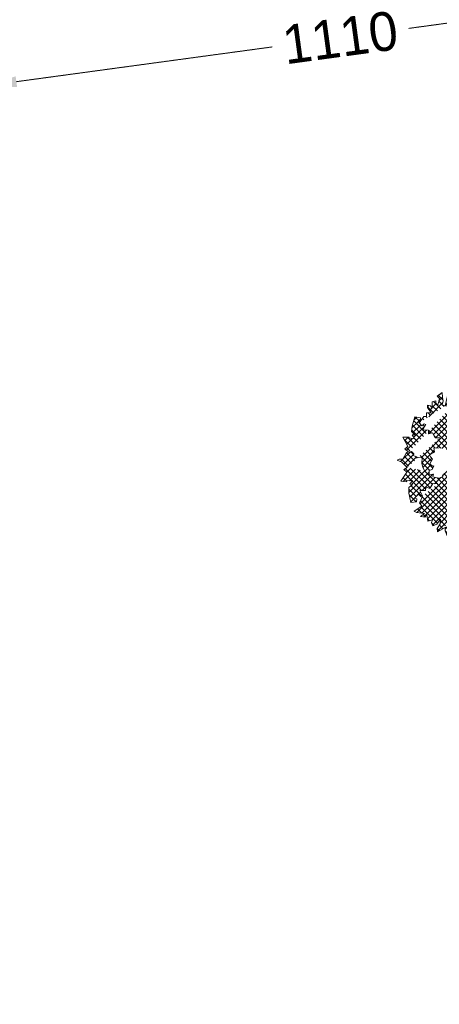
# Model space of a CAD drawing. Header units: millimetres. Extents: x 811 to 573824, y 137 to 100812.
# Tile 97 of 143: x 459870 to 460518, y 69263 to 70785. Entities that reach past the tile are written whole.
import ezdxf

# ---------------------------------------------------------------- set-up
doc = ezdxf.new("R2010")
doc.units = ezdxf.units.MM
doc.header["$LTSCALE"] = 3
doc.header["$MEASUREMENT"] = 0
doc.header["$PDMODE"] = 35
doc.linetypes.add('DASHED2', pattern=[0.375, 0.25, -0.125])
doc.layers.get('Defpoints').update_dxf_attribs({"lineweight": 0})
for name, color, linetype, lineweight in [('FOH TEXT', 7, 'Continuous', 0), ('FURNITURE DIMENSIONS', 5, 'Continuous', 0), ('JOINERY DETAILS TEXT', 7, 'Continuous', 0), ('TREE', 102, 'Continuous', 0)]:
    doc.layers.add(name, color=color, linetype=linetype, lineweight=lineweight)
doc.styles.add('ARA-30', font='stylu.ttf', dxfattribs={"height": 60})
doc.styles.add('ARC SCALE50', font='swissc.ttf', dxfattribs={"height": 100})
doc.dimstyles.new('ARA-30', dxfattribs={"dimtxt": 60, "dimasz": 50, "dimexe": 0, "dimexo": 0, "dimgap": 2, "dimtad": 0, "dimdec": 0, "dimdsep": 46, "dimtxsty": 'ARA-30', "dimcen": 30, "dimdle": 30, "dimclrd": 5, "dimclre": 5, "dimclrt": 5, "dimadec": 0, "dimazin": 3, "dimtfac": 1, "dimtdec": 0, "dimtix": 1, "dimtmove": 1, "dimatfit": 3, "dimfxl": 1, "dimtfill": 1, "dimtolj": 1, "dimlwd": 0, "dimlwe": 0, "dimarcsym": 0})

# ---------------------------------------------------------------- blocks, each defined once
blk = doc.blocks.new('FJ')
at = {"layer": 'TREE'}
h = blk.add_hatch(dxfattribs=at)
h.set_pattern_fill('ANSI37', color=74, scale=4.969597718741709)
h.set_pattern_definition([(45, (177181.6707515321, 61658.8507847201), (-11.15706508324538, 11.15706508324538), []), (135, (177181.6707515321, 61658.8507847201), (-11.15706508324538, -11.15706508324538), [])])
edge = h.paths.add_edge_path()
edge.add_line((203879.0596622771, 68024.19373076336), (203870.7921762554, 68012.37365645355))
edge.add_line((203870.7921762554, 68012.37365645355), (203852.0663495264, 68021.51502645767))
edge.add_line((203852.0663495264, 68021.51502645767), (203839.7561078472, 67964.09103218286))
edge.add_line((203736.0661059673, 67895.69217017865), (203754.5054739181, 67921.06410624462))
edge.add_line((203754.5054739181, 67921.06410624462), (203764.5406849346, 67921.06410624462))
edge.add_line((203764.5406849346, 67921.06410624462), (203764.5406849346, 67935.54845068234))
edge.add_line((203764.5406849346, 67935.54845068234), (203783.4961878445, 67935.54845068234))
edge.add_line((203783.4961878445, 67935.54845068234), (203769.0007947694, 67957.2749138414))
edge.add_line((203769.0007947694, 67957.2749138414), (203769.0007947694, 67966.58626283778))
edge.add_line((203769.0007947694, 67966.58626283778), (203781.2661329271, 67963.4824976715))
edge.add_line((203781.2661329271, 67963.4824976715), (203787.9562976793, 67955.20573706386))
edge.add_line((203787.9562976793, 67955.20573706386), (203787.9562976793, 67980.03596538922))
edge.add_line((203787.9562976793, 67980.03596538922), (203802.4516185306, 67983.13978405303))
edge.add_line((203802.4516185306, 67983.13978405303), (203802.4516185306, 67973.82843505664))
edge.add_line((203802.4516185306, 67973.82843505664), (203810.2568468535, 67966.58626283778))
edge.add_line((203810.2568468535, 67966.58626283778), (203816.9470116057, 67993.48572143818))
edge.add_line((203816.9470116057, 67993.48572143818), (203806.9117283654, 68002.79707043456))
edge.add_line((203806.9117283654, 68002.79707043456), (203826.9822226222, 68017.28136137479))
edge.add_line((203826.9822226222, 68017.28136137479), (203829.2122775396, 67996.58948660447))
edge.add_line((203829.2122775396, 67996.58948660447), (203831.442332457, 67983.13978405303))
edge.add_line((203831.442332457, 67983.13978405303), (203826.9822226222, 67966.58626283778))
edge.add_line((203826.9822226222, 67966.58626283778), (203848.1677804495, 67962.44790928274))
edge.add_line((203848.1677804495, 67962.44790928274), (203848.1677804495, 67977.96678861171))
edge.add_line((203848.1677804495, 67977.96678861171), (203867.1232833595, 67977.96678861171))
edge.add_line((203867.1232833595, 67977.96678861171), (203864.893228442, 67960.37867900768))
edge.add_line((203694.1102716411, 67779.63623455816), (203678.9976434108, 67792.38389005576))
edge.add_line((203678.9976434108, 67792.38389005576), (203691.2629815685, 67801.69523905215))
edge.add_line((203691.2629815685, 67801.69523905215), (203671.1924873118, 67838.9406350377))
edge.add_line((203671.1924873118, 67838.9406350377), (203695.7230914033, 67838.9406350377))
edge.add_line((203695.7230914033, 67838.9406350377), (203693.4930364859, 67835.83681637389))
edge.add_line((203693.4930364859, 67835.83681637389), (203716.9086492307, 67832.7330512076))
edge.add_line((203716.9086492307, 67832.7330512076), (203707.9883573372, 67848.25198403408))
edge.add_line((203707.9883573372, 67848.25198403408), (203719.1387041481, 67848.25198403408))
edge.add_line((203719.1387041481, 67848.25198403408), (203705.7583024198, 67861.70168658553))
edge.add_line((203705.7583024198, 67861.70168658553), (203707.9883573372, 67883.42814974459))
edge.add_line((203707.9883573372, 67883.42814974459), (203719.1387041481, 67919.63895734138))
edge.add_line((203719.1387041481, 67919.63895734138), (203741.4392533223, 67915.50060378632))
edge.add_line((203741.4392533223, 67915.50060378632), (203741.4392533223, 67903.08543612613))
edge.add_line((203741.4392533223, 67903.08543612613), (203731.403970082, 67901.0162593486))
edge.add_line((203731.403970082, 67901.0162593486), (203745.8993631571, 67884.46273813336))
edge.add_line((203745.8993631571, 67884.46273813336), (203755.9345741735, 67892.73949874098))
edge.add_line((203755.9345741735, 67892.73949874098), (203762.6247389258, 67889.63573357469))
edge.add_line((203762.6247389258, 67889.63573357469), (203750.3594729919, 67868.94385880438))
edge.add_line((203750.3594729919, 67868.94385880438), (203772.6600221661, 67866.87468202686))
edge.add_line((203772.6600221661, 67866.87468202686), (203772.6600221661, 67852.39033758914))
edge.add_line((203772.6600221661, 67852.39033758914), (203789.3853979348, 67856.5287446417))
edge.add_line((203789.3853979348, 67856.5287446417), (203799.420681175, 67836.87145826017))
edge.add_line((203799.420681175, 67836.87145826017), (203817.7531156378, 67836.13185947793))
edge.add_line((203688.2545239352, 67718.8534074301), (203666.7323774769, 67739.61961474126))
edge.add_line((203666.7323774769, 67739.61961474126), (203647.776874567, 67747.89637534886))
edge.add_line((203647.776874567, 67747.89637534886), (203656.6970942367, 67751.00014051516))
edge.add_line((203656.6970942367, 67751.00014051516), (203671.1924873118, 67751.00014051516))
edge.add_line((203671.1924873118, 67751.00014051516), (203685.6878081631, 67777.89959911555))
edge.add_line((203685.6878081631, 67777.89959911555), (203705.7583024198, 67782.03795267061))
edge.add_line((203705.7583024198, 67782.03795267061), (203714.6785943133, 67772.72660367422))
edge.add_line((203714.6785943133, 67772.72660367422), (203712.4485393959, 67766.51901984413))
edge.add_line((203712.4485393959, 67766.51901984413), (203731.403970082, 67758.24231273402))
edge.add_line((203731.403970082, 67758.24231273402), (203748.1294180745, 67756.17308245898))
edge.add_line((203748.1294180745, 67756.17308245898), (203745.8993631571, 67735.48120768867))
edge.add_line((203745.8993631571, 67735.48120768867), (203750.3594729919, 67718.92773997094))
edge.add_line((203750.3594729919, 67718.92773997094), (203758.164629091, 67703.40880714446))
edge.add_line((203688.2545239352, 67718.8534074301), (203675.0616821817, 67709.71963126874))
edge.add_line((203675.0616821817, 67709.71963126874), (203686.38684108, 67699.2850485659))
edge.add_line((203686.38684108, 67699.2850485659), (203662.8683750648, 67664.11508953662))
edge.add_line((203662.8683750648, 67664.11508953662), (203687.288005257, 67661.78438183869))
edge.add_line((203687.288005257, 67661.78438183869), (203685.3629396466, 67665.08604166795))
edge.add_line((203685.3629396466, 67665.08604166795), (203708.9675182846, 67665.95099585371))
edge.add_line((203708.9675182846, 67665.95099585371), (203698.6130922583, 67651.34980599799))
edge.add_line((203698.6130922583, 67651.34980599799), (203709.7129960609, 67650.29038654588))
edge.add_line((203709.7129960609, 67650.29038654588), (203695.1152394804, 67638.17283101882))
edge.add_line((203695.1152394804, 67638.17283101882), (203695.2709258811, 67616.33277359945))
edge.add_line((203695.2709258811, 67616.33277359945), (203702.9303596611, 67579.2263604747))
edge.add_line((203702.9303596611, 67579.2263604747), (203725.5232177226, 67581.22716736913))
edge.add_line((203725.5232177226, 67581.22716736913), (203726.7028106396, 67593.5861701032))
edge.add_line((203726.7028106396, 67593.5861701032), (203716.9095231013, 67596.59946090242))
edge.add_line((203716.9095231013, 67596.59946090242), (203732.9121276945, 67611.70085591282))
edge.add_line((203732.9121276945, 67611.70085591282), (203742.1155468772, 67602.5080706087))
edge.add_line((203742.1155468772, 67602.5080706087), (203749.0703417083, 67604.96214711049))
edge.add_line((203749.0703417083, 67604.96214711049), (203738.8265439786, 67626.72576441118))
edge.add_line((203738.8265439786, 67626.72576441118), (203761.2228049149, 67626.66675526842))
edge.add_line((203761.2228049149, 67626.66675526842), (203762.5989949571, 67641.08557403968))
edge.add_line((203762.5989949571, 67641.08557403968), (203778.8555075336, 67635.37677325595))
edge.add_line((203778.8555075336, 67635.37677325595), (203790.7130750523, 67653.9916573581))
edge.add_line((203790.7130750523, 67653.9916573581), (203809.7194136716, 67652.94841962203))
edge.add_line((203749.0703417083, 67604.96214711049), (203740.1652572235, 67582.30942225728))
edge.add_line((203740.1652572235, 67582.30942225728), (203737.4053140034, 67577.62871894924))
edge.add_line((203737.4053140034, 67577.62871894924), (203745.9024359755, 67564.45269228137))
edge.add_line((203745.9024359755, 67564.45269228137), (203716.0586065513, 67543.93428479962))
edge.add_line((203716.0586065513, 67543.93428479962), (203725.5903323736, 67539.2004413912))
edge.add_line((203725.5903323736, 67539.2004413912), (203756.815722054, 67535.31132794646))
edge.add_line((203756.815722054, 67535.31132794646), (203741.7430354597, 67522.7064735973))
edge.add_line((203741.7430354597, 67522.7064735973), (203758.3692053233, 67521.22675456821))
edge.add_line((203758.3692053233, 67521.22675456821), (203766.7787882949, 67529.63710239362))
edge.add_line((203766.7787882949, 67529.63710239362), (203770.6187046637, 67505.21890482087))
edge.add_line((203770.6187046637, 67505.21890482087), (203789.5735429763, 67509.36030135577))
edge.add_line((203789.5735429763, 67509.36030135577), (203784.4849746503, 67499.05856122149))
edge.add_line((203784.4849746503, 67499.05856122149), (203790.5237628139, 67485.89316257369))
edge.add_line((203790.5237628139, 67485.89316257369), (203805.7261804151, 67492.86630345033))
edge.add_line((203805.7261804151, 67492.86630345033), (203821.2514130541, 67512.50812701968))
edge.add_line((203821.2514130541, 67512.50812701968), (203820.0448651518, 67493.74286884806))
edge.add_line((203820.0448651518, 67493.74286884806), (203807.5602210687, 67475.4957216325))
edge.add_line((203807.5602210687, 67475.4957216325), (203808.6823416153, 67462.35157902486))
edge.add_line((203808.6823416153, 67462.35157902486), (203838.806750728, 67479.58392944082))
edge.add_line((203838.806750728, 67479.58392944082), (203854.8718491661, 67484.67630602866))
edge.add_line((203854.8718491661, 67484.67630602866), (203870.0743324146, 67491.64947701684))
edge.add_line((203870.0743324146, 67491.64947701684), (203875.9380648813, 67521.6567787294))
edge.add_line((203875.9380648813, 67521.6567787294), (203878.1369589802, 67532.90952902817))
edge.add_line((203878.1369589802, 67532.90952902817), (203868.5176941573, 67559.22974692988))
edge.add_line((203838.806750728, 67479.58392944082), (203838.806750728, 67466.15802026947))
edge.add_line((203838.806750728, 67466.15802026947), (203847.6501641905, 67446.25855459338))
edge.add_line((203847.6501641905, 67446.25855459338), (203864.8432167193, 67458.92185628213))
edge.add_line((203864.8432167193, 67458.92185628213), (203872.9872591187, 67445.35404145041))
edge.add_line((203872.9872591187, 67445.35404145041), (203899.2292264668, 67451.68569229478))
edge.add_line((203899.2292264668, 67451.68569229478), (203903.7537315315, 67436.30882175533))
edge.add_line((203903.7537315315, 67436.30882175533), (203915.5173589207, 67442.64047259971))
edge.add_line((203915.5173589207, 67442.64047259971), (203929.0908264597, 67435.40430861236))
edge.add_line((203929.0908264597, 67435.40430861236), (203938.6310923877, 67451.37366506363))
edge.add_line((203980.6304807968, 67600.39620502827), (203957.8726171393, 67600.01527286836))
edge.add_line((203957.8726171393, 67600.01527286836), (203946.698906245, 67587.56118560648))
edge.add_line((203946.698906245, 67587.56118560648), (203969.4941459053, 67585.71237608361))
edge.add_line((203969.4941459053, 67585.71237608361), (203959.4855601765, 67565.47154181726))
edge.add_line((203959.4855601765, 67565.47154181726), (203938.7965834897, 67565.1252396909))
edge.add_line((203938.7965834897, 67565.1252396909), (203936.9142555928, 67553.94189587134))
edge.add_line((203936.9142555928, 67553.94189587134), (203952.9162075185, 67525.21496939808))
edge.add_line((203952.9162075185, 67525.21496939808), (203927.054959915, 67524.78209129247))
edge.add_line((203927.054959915, 67524.78209129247), (203949.0210305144, 67510.65234646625))
edge.add_line((203949.0210305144, 67510.65234646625), (203940.028227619, 67491.5436623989))
edge.add_line((203940.028227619, 67491.5436623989), (203930.7181827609, 67491.3878263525))
edge.add_line((203930.7181827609, 67491.3878263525), (203916.5344470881, 67473.3074737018))
edge.add_line((203916.5344470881, 67473.3074737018), (203922.9837572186, 67458.91807404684))
edge.add_line((203922.9837572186, 67458.91807404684), (203938.6310923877, 67451.37366506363))
edge.add_line((203938.6310923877, 67451.37366506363), (203947.3545639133, 67424.75527515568))
edge.add_line((203947.3545639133, 67424.75527515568), (203963.7378147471, 67435.06619492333))
edge.add_line((203963.7378147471, 67435.06619492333), (203974.1196256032, 67433.00960340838))
edge.add_line((203974.1196256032, 67433.00960340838), (203988.9564523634, 67412.06942393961))
edge.add_line((203988.9564523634, 67412.06942393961), (203997.911932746, 67433.40785058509))
edge.add_line((203997.911932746, 67433.40785058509), (203996.6348935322, 67447.8838262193))
edge.add_line((203996.6348935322, 67447.8838262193), (204009.0109998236, 67450.32135078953))
edge.add_line((204009.0109998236, 67450.32135078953), (204007.4166651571, 67483.75017354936))
edge.add_line((204007.4166651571, 67483.75017354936), (203992.8970803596, 67485.73750499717))
edge.add_line((203992.8970803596, 67485.73750499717), (203984.2295919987, 67509.01131714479))
edge.add_line((203984.2295919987, 67509.01131714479), (203976.8764665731, 67515.57933886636))
edge.add_line((204008.4807989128, 67461.43820890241), (204041.8643128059, 67430.27033671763))
edge.add_line((204041.8643128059, 67430.27033671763), (204036.705522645, 67470.53118833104))
edge.add_line((204036.705522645, 67470.53118833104), (204063.2849852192, 67457.57688981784))
edge.add_line((204063.2849852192, 67457.57688981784), (204070.8923629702, 67469.67998899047))
edge.add_line((204070.8923629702, 67469.67998899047), (204069.142080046, 67477.34642708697))
edge.add_line((204069.142080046, 67477.34642708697), (204074.2910867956, 67482.55236255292))
edge.add_line((204074.2910867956, 67482.55236255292), (204086.476697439, 67472.07902299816))
edge.add_line((204086.476697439, 67472.07902299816), (204088.2092834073, 67456.9194084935))
edge.add_line((204088.2092834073, 67456.9194084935), (204108.5199951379, 67463.8519877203))
edge.add_line((204108.5199951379, 67463.8519877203), (204111.6863825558, 67485.31272877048))
edge.add_line((204111.6863825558, 67485.31272877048), (204131.902233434, 67492.40136655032))
edge.add_line((204131.902233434, 67492.40136655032), (204146.8429364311, 67489.47323183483))
edge.add_line((204146.8429364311, 67489.47323183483), (204155.62913295, 67514.9130078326))
edge.add_line((204155.62913295, 67514.9130078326), (204161.4331459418, 67512.20294069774))
edge.add_line((204161.4331459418, 67512.20294069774), (204178.1725377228, 67504.49556503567))
edge.add_line((204178.1725377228, 67504.49556503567), (204184.3394152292, 67512.81388723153))
edge.add_line((204184.3394152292, 67512.81388723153), (204177.7255371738, 67529.16552668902))
edge.add_line((204177.7255371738, 67529.16552668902), (204198.8669791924, 67558.22233291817))
edge.add_line((204225.0598806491, 67705.066893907), (204245.6982046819, 67692.71957242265))
edge.add_line((204245.6982046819, 67692.71957242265), (204250.1583145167, 67689.61575375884))
edge.add_line((204250.1583145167, 67689.61575375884), (204247.9282595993, 67674.09687442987))
edge.add_line((204247.9282595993, 67674.09687442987), (204283.6091382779, 67667.88929059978))
edge.add_line((204283.6091382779, 67667.88929059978), (204276.9189735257, 67659.61252999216))
edge.add_line((204276.9189735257, 67659.61252999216), (204250.1583145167, 67643.05906227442))
edge.add_line((204250.1583145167, 67643.05906227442), (204269.1137452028, 67637.8860668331))
edge.add_line((204269.1137452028, 67637.8860668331), (204254.6184243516, 67629.60930622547))
edge.add_line((204254.6184243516, 67629.60930622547), (204243.4681497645, 67633.74771327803))
edge.add_line((204243.4681497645, 67633.74771327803), (204250.1583145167, 67609.95201984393))
edge.add_line((204250.1583145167, 67609.95201984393), (204231.2028116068, 67605.81366628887))
edge.add_line((204231.2028116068, 67605.81366628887), (204240.1230312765, 67598.57149407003))
edge.add_line((204240.1230312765, 67598.57149407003), (204240.1230312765, 67584.0872031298))
edge.add_line((204240.1230312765, 67584.0872031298), (204223.3976555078, 67584.0872031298))
edge.add_line((204223.3976555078, 67584.0872031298), (204201.0970341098, 67595.46772890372))
edge.add_line((204201.0970341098, 67595.46772890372), (204210.0173260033, 67578.91420768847))
edge.add_line((204210.0173260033, 67578.91420768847), (204228.9727566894, 67567.53368191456))
edge.add_line((204228.9727566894, 67567.53368191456), (204233.4328665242, 67555.1185677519))
edge.add_line((204233.4328665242, 67555.1185677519), (204198.8669791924, 67558.22233291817))
edge.add_line((204198.8669791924, 67558.22233291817), (204182.1416034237, 67556.15315614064))
edge.add_line((204182.1416034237, 67556.15315614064), (204165.4161554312, 67556.15315614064))
edge.add_line((204165.4161554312, 67556.15315614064), (204150.5491081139, 67576.84503330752))
edge.add_line((204107.9818891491, 67729.89712223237), (204107.9818891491, 67752.6581737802))
edge.add_line((204107.9818891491, 67752.6581737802), (204120.2472273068, 67764.03875305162))
edge.add_line((204120.2472273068, 67764.03875305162), (204122.4772822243, 67741.27764800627))
edge.add_line((204122.4772822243, 67741.27764800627), (204142.547776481, 67751.62358539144))
edge.add_line((204142.547776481, 67751.62358539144), (204142.547776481, 67772.31546016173))
edge.add_line((204142.547776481, 67772.31546016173), (204153.6980510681, 67774.38469043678))
edge.add_line((204153.6980510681, 67774.38469043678), (204182.6887649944, 67758.8657576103))
edge.add_line((204182.6887649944, 67758.8657576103), (204182.6887649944, 67784.73062782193))
edge.add_line((204182.6887649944, 67784.73062782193), (204197.1841580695, 67763.00411116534))
edge.add_line((204197.1841580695, 67763.00411116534), (204216.1396609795, 67772.31546016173))
edge.add_line((204216.1396609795, 67772.31546016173), (204216.1396609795, 67781.62680915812))
edge.add_line((204216.1396609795, 67781.62680915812), (204233.9801003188, 67796.11115359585))
edge.add_line((204233.9801003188, 67796.11115359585), (204248.4754211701, 67789.90356976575))
edge.add_line((204248.4754211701, 67789.90356976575), (204256.280649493, 67774.38469043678))
edge.add_line((204256.280649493, 67774.38469043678), (204283.0413085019, 67766.10792982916))
edge.add_line((204283.0413085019, 67766.10792982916), (204273.0060252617, 67749.55440861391))
edge.add_line((204273.0060252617, 67749.55440861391), (204275.2360801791, 67739.20847122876))
edge.add_line((204275.2360801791, 67739.20847122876), (204296.4216380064, 67724.72418028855))
edge.add_line((204296.4216380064, 67724.72418028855), (204275.2360801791, 67715.41283129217))
edge.add_line((204275.2360801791, 67715.41283129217), (204260.7407593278, 67716.44741968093))
edge.add_line((204260.7407593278, 67716.44741968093), (204258.5107044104, 67704.03225202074))
edge.add_line((204258.5107044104, 67704.03225202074), (204225.0598806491, 67705.066893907))
edge.add_line((204225.0598806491, 67705.066893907), (204222.8298257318, 67719.55118484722))
edge.add_line((204222.8298257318, 67719.55118484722), (204199.414212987, 67727.82794545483))
edge.add_line((204199.414212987, 67727.82794545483), (204192.7240482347, 67735.07011767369))
edge.add_line((204161.8523386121, 67952.93308764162), (204194.2793008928, 67959.16746480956))
edge.add_line((204194.2793008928, 67959.16746480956), (204168.4865292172, 67927.82608293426))
edge.add_line((204168.4865292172, 67927.82608293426), (204197.8836362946, 67924.64932732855))
edge.add_line((204197.8836362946, 67924.64932732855), (204197.8836362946, 67910.35397123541))
edge.add_line((204197.8836362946, 67910.35397123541), (204192.3220162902, 67904.79464156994))
edge.add_line((204192.3220162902, 67904.79464156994), (204193.9110233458, 67897.64697823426))
edge.add_line((204193.9110233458, 67897.64697823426), (204209.8013798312, 67900.02952287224))
edge.add_line((204209.8013798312, 67900.02952287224), (204219.3355651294, 67911.94233432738))
edge.add_line((204219.3355651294, 67911.94233432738), (204232.8423157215, 67895.26440417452))
edge.add_line((204232.8423157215, 67895.26440417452), (204224.102633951, 67875.40974783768))
edge.add_line((204224.102633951, 67875.40974783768), (204237.4460233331, 67858.65017230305))
edge.add_line((204237.4460233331, 67858.65017230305), (204251.6537307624, 67853.17846063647))
edge.add_line((204251.6537307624, 67853.17846063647), (204245.5545627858, 67826.96434989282))
edge.add_line((204245.5545627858, 67826.96434989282), (204251.9106863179, 67826.17016834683))
edge.add_line((204251.9106863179, 67826.17016834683), (204270.1845533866, 67823.78759428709))
edge.add_line((204270.1845533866, 67823.78759428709), (204270.9790569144, 67813.46317534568))
edge.add_line((204270.9790569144, 67813.46317534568), (204256.6778027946, 67803.13875640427))
edge.add_line((204256.6778027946, 67803.13875640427), (204256.280649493, 67774.38469043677))
edge.add_line((204010.5377402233, 68008.12731241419), (204028.2677418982, 68045.51608540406))
edge.add_line((204028.2677418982, 68045.51608540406), (204051.683354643, 68036.20473640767))
edge.add_line((204051.683354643, 68036.20473640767), (204053.9134095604, 68019.65126868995))
edge.add_line((204053.9134095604, 68019.65126868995), (204082.9041234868, 68022.75503385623))
edge.add_line((204082.9041234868, 68022.75503385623), (204085.1341784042, 68009.30533130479))
edge.add_line((204085.1341784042, 68009.30533130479), (204107.4347275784, 68006.20151264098))
edge.add_line((204107.4347275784, 68006.20151264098), (204111.8948374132, 67995.85557525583))
edge.add_line((204111.8948374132, 67995.85557525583), (204111.8948374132, 67988.61345653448))
edge.add_line((204111.8948374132, 67988.61345653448), (204136.4254415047, 67991.71722170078))
edge.add_line((204136.4254415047, 67991.71722170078), (204126.3902304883, 67978.26751914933))
edge.add_line((204126.3902304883, 67978.26751914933), (204153.1508894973, 67976.1982888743))
edge.add_line((204153.1508894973, 67976.1982888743), (204143.115606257, 67966.8869398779))
edge.add_line((204143.115606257, 67966.8869398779), (204161.8523386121, 67952.93308764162))
edge.add_line((203879.0596622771, 68024.19373076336), (203888.8892734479, 68020.6858570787))
edge.add_line((203888.8892734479, 68020.6858570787), (203893.3493832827, 68036.20473640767))
edge.add_line((203893.3493832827, 68036.20473640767), (203932.3753804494, 68053.7928460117))
edge.add_line((203932.3753804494, 68053.7928460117), (203922.3400972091, 68037.23937829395))
edge.add_line((203922.3400972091, 68037.23937829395), (203922.3400972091, 68027.92802929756))
edge.add_line((203922.3400972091, 68027.92802929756), (203949.1007562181, 68036.20473640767))
edge.add_line((203949.1007562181, 68036.20473640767), (203968.056259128, 68031.03179446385))
edge.add_line((203968.056259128, 68031.03179446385), (203965.8262042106, 68014.4782732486))
edge.add_line((203965.8262042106, 68014.4782732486), (203997.0469730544, 68025.85879902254))
edge.add_line((203997.0469730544, 68025.85879902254), (204011.5422939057, 68027.92802929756))
edge.add_line((204011.5422939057, 68027.92802929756), (204005.9671927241, 68009.30533130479))
edge.add_line((204005.9671927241, 68009.30533130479), (204026.0376869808, 68004.13233586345))
edge.add_line((204026.0376869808, 68004.13233586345), (204018.2325308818, 67983.44046109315))
edge.add_line((204018.2325308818, 67983.44046109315), (203980.3215250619, 67983.44046109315))
edge.add_line((203980.3215250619, 67983.44046109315), (203970.2863140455, 67964.81776310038))
edge.add_line((203970.2863140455, 67964.81776310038), (203989.2417447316, 67952.40264893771))
edge.add_line((203989.2417447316, 67952.40264893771), (204013.7723488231, 67950.33347216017))
edge.add_line((204013.7723488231, 67950.33347216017), (203974.7464238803, 67919.29566000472))
edge.add_line((203974.7464238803, 67919.29566000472), (203941.295600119, 67919.29566000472))
edge.add_line((203941.295600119, 67919.29566000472), (203939.0655452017, 67921.36483678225))
edge.add_line((203939.0655452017, 67921.36483678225), (203936.8354902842, 67938.95294638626))
edge = h.paths.add_edge_path(flags=16)
edge.add_line((204136.8627570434, 67944.36806762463), (204134.6327021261, 67916.43402063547))
edge.add_line((204134.6327021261, 67916.43402063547), (204149.1280229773, 67901.94972969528))
edge.add_line((204149.1280229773, 67901.94972969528), (204176.5749995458, 67901.92821125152))
edge.add_line((204176.5749995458, 67901.92821125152), (204184.3802278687, 67887.44386681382))
edge.add_line((204184.3802278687, 67887.44386681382), (204189.6348412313, 67860.8792945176))
edge.add_line((204189.6348412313, 67860.8792945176), (204197.4399973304, 67849.49876874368))
edge.add_line((204197.4399973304, 67849.49876874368), (204157.0842914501, 67834.27369385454))
edge.add_line((204157.0842914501, 67834.27369385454), (204172.5436357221, 67822.28599578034))
edge.add_line((204172.5436357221, 67822.28599578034), (204160.2782975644, 67818.14758872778))
edge.add_line((204160.2782975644, 67818.14758872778), (204177.8303885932, 67806.64766286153))
edge.add_line((204177.8303885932, 67806.64766286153), (204193.3370818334, 67816.43295748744))
edge.add_line((204193.3370818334, 67816.43295748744), (204205.186645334, 67812.00916721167))
edge.add_line((203897.0863046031, 67820.6157579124), (203897.0863046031, 67812.33899730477))
edge.add_line((203897.0863046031, 67812.33899730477), (203880.3609288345, 67822.68493468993))
edge.add_line((203880.3609288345, 67822.68493468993), (203888.1660849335, 67826.82328824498))
edge.add_line((203888.1660849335, 67826.82328824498), (203880.3609288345, 67828.89251852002))
edge.add_line((203880.3609288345, 67828.89251852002), (203861.4054259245, 67846.48057462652))
edge.add_line((203861.4054259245, 67846.48057462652), (203873.6707640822, 67853.72274684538))
edge.add_line((203873.6707640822, 67853.72274684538), (203873.6707640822, 67873.38003322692))
edge.add_line((203873.6707640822, 67873.38003322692), (203921.6169809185, 67857.86115389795))
edge.add_line((203921.6169809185, 67857.86115389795), (203921.6169809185, 67887.86437766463))
edge.add_line((203921.6169809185, 67887.86437766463), (203928.3071456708, 67890.96814283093))
edge.add_line((203928.3071456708, 67890.96814283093), (203938.3423566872, 67877.51844027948))
edge.add_line((203938.3423566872, 67877.51844027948), (203952.8377497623, 67877.51844027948))
edge.add_line((203952.8377497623, 67877.51844027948), (203957.2978595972, 67868.2070912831))
edge.add_line((203957.2978595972, 67868.2070912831), (203957.2978595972, 67853.72274684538))
edge.add_line((204030.6986784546, 67904.46961018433), (204048.7240629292, 67915.79180205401))
edge.add_line((204048.7240629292, 67915.79180205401), (204051.0367212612, 67911.16454657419))
edge.add_line((204051.0367212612, 67911.16454657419), (204056.1245408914, 67900.98464194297))
edge.add_line((204056.1245408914, 67900.98464194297), (204077.8502528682, 67904.90323819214))
edge.add_line((204077.8502528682, 67904.90323819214), (204079.5556790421, 67896.50272945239))
edge.add_line((204079.5556790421, 67896.50272945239), (204078.6591559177, 67883.33184735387))
edge.add_line((204078.6591559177, 67883.33184735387), (204099.0257700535, 67875.00509873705))
edge.add_line((204099.0257700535, 67875.00509873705), (204094.6744804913, 67861.26422506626))
edge.add_line((204094.6744804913, 67861.26422506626), (204090.6849027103, 67859.2702719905))
edge.add_line((204090.6849027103, 67859.2702719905), (204104.2144287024, 67852.15278413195))
edge.add_line((204104.2144287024, 67852.15278413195), (204116.1108536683, 67855.78528818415))
edge.add_line((204116.1108536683, 67855.78528818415), (204125.5061205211, 67841.975104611))
edge.add_line((204125.5061205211, 67841.975104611), (204111.0076984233, 67833.57232290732))
edge.add_line((204111.0076984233, 67833.57232290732), (204119.6225689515, 67826.3118128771))
edge.add_line((204119.6225689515, 67826.3118128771), (204104.8348726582, 67808.51153033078))
edge.add_line((204104.8348726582, 67808.51153033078), (204100.8452302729, 67806.51754496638))
edge.add_line((204100.8452302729, 67806.51754496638), (204086.029003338, 67803.73902756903))
edge.add_line((204086.029003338, 67803.73902756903), (204082.7912912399, 67810.2171660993))
edge.add_line((203888.2338312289, 67597.41199923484), (203881.5746839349, 67626.16623578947))
edge.add_line((203881.5746839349, 67626.16623578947), (203855.8500318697, 67610.72487210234))
edge.add_line((203855.8500318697, 67610.72487210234), (203849.7457362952, 67614.86362048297))
edge.add_line((203849.7457362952, 67614.86362048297), (203856.1127712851, 67630.38975407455))
edge.add_line((203856.1127712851, 67630.38975407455), (203848.6526184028, 67642.81804999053))
edge.add_line((203848.6526184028, 67642.81804999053), (203854.3407083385, 67651.43428076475))
edge.add_line((203854.3407083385, 67651.43428076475), (203866.7595311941, 67658.88874739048))
edge.add_line((204039.6439400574, 67617.16785991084), (204042.8577715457, 67611.94937067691))
edge.add_line((204042.8577715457, 67611.94937067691), (204042.8577715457, 67608.84555201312))
edge.add_line((204042.8577715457, 67608.84555201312), (204055.1231097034, 67603.6726100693))
edge.add_line((204055.1231097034, 67603.6726100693), (204055.1231097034, 67595.39584946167))
edge.add_line((204055.1231097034, 67595.39584946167), (204048.4329449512, 67589.18826563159))
edge.add_line((204048.4329449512, 67589.18826563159), (204065.1583929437, 67587.11908885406))
edge.add_line((204065.1583929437, 67587.11908885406), (204065.1583929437, 67577.80773985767))
edge.add_line((204065.1583929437, 67577.80773985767), (204103.0693265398, 67602.63802168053))
edge.add_line((204103.0693265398, 67602.63802168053), (204110.8744826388, 67586.08450046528))
edge.add_line((204110.8744826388, 67586.08450046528), (204134.2900953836, 67590.22285402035))
edge.add_line((204134.2900953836, 67590.22285402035), (204122.0247572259, 67603.6726100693))
edge.add_line((204122.0247572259, 67603.6726100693), (204136.520150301, 67608.84555201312))
edge.add_line((204136.520150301, 67608.84555201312), (204151.0155433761, 67606.7763752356))
edge.add_line((204151.0155433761, 67606.7763752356), (204153.2455982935, 67622.29530806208))
edge.add_line((204153.2455982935, 67622.29530806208), (204148.7854884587, 67623.32989645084))
edge.add_line((204148.7854884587, 67623.32989645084), (204151.0155433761, 67642.98718283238))
edge.add_line((204151.0155433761, 67642.98718283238), (204119.7947023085, 67646.09094799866))
edge.add_line((204119.7947023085, 67646.09094799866), (204138.7502052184, 67654.3677086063))
edge.add_line((204138.7502052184, 67654.3677086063), (204136.520150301, 67665.74823438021))
edge.add_line((204136.520150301, 67665.74823438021), (204127.5999306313, 67662.6444692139))
edge.add_line((204127.5999306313, 67662.6444692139), (204119.7947023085, 67667.81741115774))
edge.add_line((204119.7947023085, 67667.81741115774), (204119.7947023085, 67674.02499498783))
edge.add_line((203931.6771128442, 67714.66143485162), (203932.2382902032, 67701.91201132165))
edge.add_line((203932.2382902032, 67701.91201132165), (203938.6698710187, 67691.46819552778))
edge.add_line((203938.6698710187, 67691.46819552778), (203942.7626641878, 67684.82218124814))
edge.add_line((203942.7626641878, 67684.82218124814), (203948.9293031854, 67688.61976231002))
edge.add_line((203948.9293031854, 67688.61976231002), (203958.2921427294, 67677.36209165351))
edge.add_line((203958.2921427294, 67677.36209165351), (203967.678473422, 67677.90444027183))
edge.add_line((203967.678473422, 67677.90444027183), (203986.1783448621, 67689.29715540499))
edge.add_line((203986.1783448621, 67689.29715540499), (203977.6416700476, 67673.56403372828))
edge.add_line((203977.6416700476, 67673.56403372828), (203986.3884716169, 67647.52252014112))
edge.add_line((203986.3884716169, 67647.52252014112), (204001.3645753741, 67656.7452049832))
edge.add_line((204001.3645753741, 67656.7452049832), (204005.496540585, 67669.76578879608))
edge.add_line((204005.496540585, 67669.76578879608), (204010.2367033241, 67693.63692613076))
edge.add_line((204010.2367033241, 67693.63692613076), (204020.4726443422, 67678.98847363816))
edge.add_line((204020.4726443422, 67678.98847363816), (204025.1893159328, 67691.05959169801))
edge.add_line((204025.1893159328, 67691.05959169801), (204034.6304238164, 67719.13524022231))
edge.add_line((204034.6304238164, 67719.13524022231), (204032.8685399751, 67718.05022507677))
edge.add_line((204032.8685399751, 67718.05022507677), (204020.2860087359, 67732.56312817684))
edge.add_line((204020.2860087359, 67732.56312817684), (204029.1189569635, 67749.78816168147))
edge.add_line((204029.1189569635, 67749.78816168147), (204022.6639305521, 67748.43198625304))
edge.add_line((204022.6639305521, 67748.43198625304), (204010.330652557, 67740.83682412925))
edge.add_line((204010.330652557, 67740.83682412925), (204001.8331119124, 67744.77036204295))
edge.add_line((204001.8331119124, 67744.77036204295), (203992.4703102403, 67756.02797120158))
edge.add_line((203992.4703102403, 67756.02797120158), (203990.131560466, 67759.82571121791))
edge.add_line((203815.9497994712, 67796.5908695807), (203794.7126383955, 67795.14535803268))
edge.add_line((203794.7126383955, 67795.14535803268), (203795.5639662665, 67790.0428956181))
edge.add_line((203795.5639662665, 67790.0428956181), (203797.4368770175, 67778.81754162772))
edge.add_line((203797.4368770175, 67778.81754162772), (203777.561772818, 67769.20805722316))
edge.add_line((203777.561772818, 67769.20805722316), (203781.1235317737, 67761.41120538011))
edge.add_line((203781.1235317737, 67761.41120538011), (203789.5953966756, 67751.28680939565))
edge.add_line((203789.5953966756, 67751.28680939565), (203778.0218759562, 67732.5735164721))
edge.add_line((203778.0218759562, 67732.5735164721), (203789.6229765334, 67724.02016651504))
edge.add_line((203789.6229765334, 67724.02016651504), (203794.0222734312, 67724.7541736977))
edge.add_line((203794.0222734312, 67724.7541736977), (203787.2668630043, 67711.0402706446))
edge.add_line((203787.2668630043, 67711.0402706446), (203775.5092885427, 67706.98078109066))
edge.add_line((203775.5092885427, 67706.98078109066), (203776.0338787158, 67690.28596109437))
edge.add_line((203776.0338787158, 67690.28596109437), (203792.7015415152, 67692.01801204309))
edge.add_line((203792.7015415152, 67692.01801204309), (203790.0048915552, 67681.07913279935))
edge.add_line((203790.0048915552, 67681.07913279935), (203812.4338993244, 67675.38127084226))
edge.add_line((203812.4338993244, 67675.38127084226), (203816.8332674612, 67676.11528991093))
edge.add_line((203816.8332674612, 67676.11528991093), (203830.4498827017, 67682.5827877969))
edge.add_line((203830.4498827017, 67682.5827877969), (203829.2580272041, 67689.72621407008))
at = {"layer": 'TREE', "color": 74}
for points in [[(203879.0596622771, 68024.19373076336), (203888.8892734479, 68020.6858570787), (203893.3493832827, 68036.20473640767), (203932.3753804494, 68053.7928460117), (203922.3400972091, 68037.23937829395), (203922.3400972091, 68027.92802929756), (203949.1007562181, 68036.20473640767), (203968.056259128, 68031.03179446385), (203965.8262042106, 68014.4782732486), (203997.0469730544, 68025.85879902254), (204011.5422939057, 68027.92802929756), (204005.9671927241, 68009.30533130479), (204026.0376869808, 68004.13233586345), (204018.2325308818, 67983.44046109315), (203980.3215250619, 67983.44046109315), (203970.2863140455, 67964.81776310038), (203989.2417447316, 67952.40264893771), (204013.7723488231, 67950.33347216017), (203974.7464238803, 67919.29566000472), (203941.295600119, 67919.29566000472), (203939.0655452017, 67921.36483678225), (203936.8354902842, 67938.95294638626)], [(203736.0661059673, 67895.69217017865), (203754.5054739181, 67921.06410624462), (203764.5406849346, 67921.06410624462), (203764.5406849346, 67935.54845068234), (203783.4961878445, 67935.54845068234), (203769.0007947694, 67957.2749138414), (203769.0007947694, 67966.58626283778), (203781.2661329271, 67963.4824976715), (203787.9562976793, 67955.20573706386), (203787.9562976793, 67980.03596538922), (203802.4516185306, 67983.13978405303), (203802.4516185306, 67973.82843505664), (203810.2568468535, 67966.58626283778), (203816.9470116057, 67993.48572143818), (203806.9117283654, 68002.79707043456), (203826.9822226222, 68017.28136137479), (203829.2122775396, 67996.58948660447), (203831.442332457, 67983.13978405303), (203826.9822226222, 67966.58626283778), (203848.1677804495, 67962.44790928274), (203848.1677804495, 67977.96678861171), (203867.1232833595, 67977.96678861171), (203864.893228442, 67960.37867900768)], [(203879.0596622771, 68024.19373076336), (203870.7921762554, 68012.37365645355), (203852.0663495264, 68021.51502645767), (203839.7561078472, 67964.09103218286)], [(204010.5377402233, 68008.12731241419), (204028.2677418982, 68045.51608540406), (204051.683354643, 68036.20473640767), (204053.9134095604, 68019.65126868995), (204082.9041234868, 68022.75503385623), (204085.1341784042, 68009.30533130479), (204107.4347275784, 68006.20151264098), (204111.8948374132, 67995.85557525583), (204111.8948374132, 67988.61345653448), (204136.4254415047, 67991.71722170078), (204126.3902304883, 67978.26751914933), (204153.1508894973, 67976.1982888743), (204143.115606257, 67966.8869398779), (204161.8523386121, 67952.93308764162)], [(204136.8627570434, 67944.36806762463), (204134.6327021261, 67916.43402063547), (204149.1280229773, 67901.94972969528), (204176.5749995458, 67901.92821125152), (204184.3802278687, 67887.44386681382), (204189.6348412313, 67860.8792945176), (204197.4399973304, 67849.49876874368), (204157.0842914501, 67834.27369385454), (204172.5436357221, 67822.28599578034), (204160.2782975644, 67818.14758872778), (204177.8303885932, 67806.64766286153), (204193.3370818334, 67816.43295748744), (204205.186645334, 67812.00916721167)], [(204161.8523386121, 67952.93308764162), (204194.2793008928, 67959.16746480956), (204168.4865292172, 67927.82608293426), (204197.8836362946, 67924.64932732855), (204197.8836362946, 67910.35397123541), (204192.3220162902, 67904.79464156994), (204193.9110233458, 67897.64697823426), (204209.8013798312, 67900.02952287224), (204219.3355651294, 67911.94233432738), (204232.8423157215, 67895.26440417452), (204224.102633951, 67875.40974783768), (204237.4460233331, 67858.65017230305), (204251.6537307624, 67853.17846063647), (204245.5545627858, 67826.96434989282), (204251.9106863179, 67826.17016834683), (204270.1845533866, 67823.78759428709), (204270.9790569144, 67813.46317534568), (204256.6778027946, 67803.13875640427), (204256.280649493, 67774.38469043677)], [(203694.1102716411, 67779.63623455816), (203678.9976434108, 67792.38389005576), (203691.2629815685, 67801.69523905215), (203671.1924873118, 67838.9406350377), (203695.7230914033, 67838.9406350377), (203693.4930364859, 67835.83681637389), (203716.9086492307, 67832.7330512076), (203707.9883573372, 67848.25198403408), (203719.1387041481, 67848.25198403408), (203705.7583024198, 67861.70168658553), (203707.9883573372, 67883.42814974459), (203719.1387041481, 67919.63895734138), (203741.4392533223, 67915.50060378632), (203741.4392533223, 67903.08543612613), (203731.403970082, 67901.0162593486), (203745.8993631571, 67884.46273813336), (203755.9345741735, 67892.73949874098), (203762.6247389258, 67889.63573357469), (203750.3594729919, 67868.94385880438), (203772.6600221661, 67866.87468202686), (203772.6600221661, 67852.39033758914), (203789.3853979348, 67856.5287446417), (203799.420681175, 67836.87145826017), (203817.7531156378, 67836.13185947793)], [(203897.0863046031, 67820.6157579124), (203897.0863046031, 67812.33899730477), (203880.3609288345, 67822.68493468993), (203888.1660849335, 67826.82328824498), (203880.3609288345, 67828.89251852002), (203861.4054259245, 67846.48057462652), (203873.6707640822, 67853.72274684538), (203873.6707640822, 67873.38003322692), (203921.6169809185, 67857.86115389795), (203921.6169809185, 67887.86437766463), (203928.3071456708, 67890.96814283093), (203938.3423566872, 67877.51844027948), (203952.8377497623, 67877.51844027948), (203957.2978595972, 67868.2070912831), (203957.2978595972, 67853.72274684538)], [(204030.6986784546, 67904.46961018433), (204048.7240629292, 67915.79180205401), (204051.0367212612, 67911.16454657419), (204056.1245408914, 67900.98464194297), (204077.8502528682, 67904.90323819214), (204079.5556790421, 67896.50272945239), (204078.6591559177, 67883.33184735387), (204099.0257700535, 67875.00509873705), (204094.6744804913, 67861.26422506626), (204090.6849027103, 67859.2702719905), (204104.2144287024, 67852.15278413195), (204116.1108536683, 67855.78528818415), (204125.5061205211, 67841.975104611), (204111.0076984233, 67833.57232290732), (204119.6225689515, 67826.3118128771), (204104.8348726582, 67808.51153033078), (204100.8452302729, 67806.51754496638), (204086.029003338, 67803.73902756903), (204082.7912912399, 67810.2171660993)], [(203688.2545239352, 67718.8534074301), (203666.7323774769, 67739.61961474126), (203647.776874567, 67747.89637534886), (203656.6970942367, 67751.00014051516), (203671.1924873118, 67751.00014051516), (203685.6878081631, 67777.89959911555), (203705.7583024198, 67782.03795267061), (203714.6785943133, 67772.72660367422), (203712.4485393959, 67766.51901984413), (203731.403970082, 67758.24231273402), (203748.1294180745, 67756.17308245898), (203745.8993631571, 67735.48120768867), (203750.3594729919, 67718.92773997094), (203758.164629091, 67703.40880714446)], [(203815.9497994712, 67796.5908695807), (203794.7126383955, 67795.14535803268), (203795.5639662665, 67790.0428956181), (203797.4368770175, 67778.81754162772), (203777.561772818, 67769.20805722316), (203781.1235317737, 67761.41120538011), (203789.5953966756, 67751.28680939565), (203778.0218759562, 67732.5735164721), (203789.6229765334, 67724.02016651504), (203794.0222734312, 67724.7541736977), (203787.2668630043, 67711.0402706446), (203775.5092885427, 67706.98078109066), (203776.0338787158, 67690.28596109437), (203792.7015415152, 67692.01801204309), (203790.0048915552, 67681.07913279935), (203812.4338993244, 67675.38127084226), (203816.8332674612, 67676.11528991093), (203830.4498827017, 67682.5827877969), (203829.2580272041, 67689.72621407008)], [(204107.9818891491, 67729.89712223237), (204107.9818891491, 67752.6581737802), (204120.2472273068, 67764.03875305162), (204122.4772822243, 67741.27764800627), (204142.547776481, 67751.62358539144), (204142.547776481, 67772.31546016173), (204153.6980510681, 67774.38469043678), (204182.6887649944, 67758.8657576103), (204182.6887649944, 67784.73062782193), (204197.1841580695, 67763.00411116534), (204216.1396609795, 67772.31546016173), (204216.1396609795, 67781.62680915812), (204233.9801003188, 67796.11115359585), (204248.4754211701, 67789.90356976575), (204256.280649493, 67774.38469043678), (204283.0413085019, 67766.10792982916), (204273.0060252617, 67749.55440861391), (204275.2360801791, 67739.20847122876), (204296.4216380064, 67724.72418028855), (204275.2360801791, 67715.41283129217), (204260.7407593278, 67716.44741968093), (204258.5107044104, 67704.03225202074), (204225.0598806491, 67705.066893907), (204222.8298257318, 67719.55118484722), (204199.414212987, 67727.82794545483), (204192.7240482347, 67735.07011767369)], [(203931.6771128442, 67714.66143485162), (203932.2382902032, 67701.91201132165), (203938.6698710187, 67691.46819552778), (203942.7626641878, 67684.82218124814), (203948.9293031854, 67688.61976231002), (203958.2921427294, 67677.36209165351), (203967.678473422, 67677.90444027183), (203986.1783448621, 67689.29715540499), (203977.6416700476, 67673.56403372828), (203986.3884716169, 67647.52252014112), (204001.3645753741, 67656.7452049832), (204005.496540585, 67669.76578879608), (204010.2367033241, 67693.63692613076), (204020.4726443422, 67678.98847363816), (204025.1893159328, 67691.05959169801), (204034.6304238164, 67719.13524022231), (204032.8685399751, 67718.05022507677), (204020.2860087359, 67732.56312817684), (204029.1189569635, 67749.78816168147), (204022.6639305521, 67748.43198625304), (204010.330652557, 67740.83682412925), (204001.8331119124, 67744.77036204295), (203992.4703102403, 67756.02797120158), (203990.131560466, 67759.82571121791)], [(203688.2545239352, 67718.8534074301), (203675.0616821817, 67709.71963126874), (203686.38684108, 67699.2850485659), (203662.8683750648, 67664.11508953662), (203687.288005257, 67661.78438183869), (203685.3629396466, 67665.08604166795), (203708.9675182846, 67665.95099585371), (203698.6130922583, 67651.34980599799), (203709.7129960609, 67650.29038654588), (203695.1152394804, 67638.17283101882), (203695.2709258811, 67616.33277359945), (203702.9303596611, 67579.2263604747), (203725.5232177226, 67581.22716736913), (203726.7028106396, 67593.5861701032), (203716.9095231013, 67596.59946090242), (203732.9121276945, 67611.70085591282), (203742.1155468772, 67602.5080706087), (203749.0703417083, 67604.96214711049), (203738.8265439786, 67626.72576441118), (203761.2228049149, 67626.66675526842), (203762.5989949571, 67641.08557403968), (203778.8555075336, 67635.37677325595), (203790.7130750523, 67653.9916573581), (203809.7194136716, 67652.94841962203)], [(204225.0598806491, 67705.066893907), (204245.6982046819, 67692.71957242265), (204250.1583145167, 67689.61575375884), (204247.9282595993, 67674.09687442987), (204283.6091382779, 67667.88929059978), (204276.9189735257, 67659.61252999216), (204250.1583145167, 67643.05906227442), (204269.1137452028, 67637.8860668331), (204254.6184243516, 67629.60930622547), (204243.4681497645, 67633.74771327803), (204250.1583145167, 67609.95201984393), (204231.2028116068, 67605.81366628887), (204240.1230312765, 67598.57149407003), (204240.1230312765, 67584.0872031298), (204223.3976555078, 67584.0872031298), (204201.0970341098, 67595.46772890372), (204210.0173260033, 67578.91420768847), (204228.9727566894, 67567.53368191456), (204233.4328665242, 67555.1185677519), (204198.8669791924, 67558.22233291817), (204182.1416034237, 67556.15315614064), (204165.4161554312, 67556.15315614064), (204150.5491081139, 67576.84503330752)], [(203888.2338312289, 67597.41199923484), (203881.5746839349, 67626.16623578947), (203855.8500318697, 67610.72487210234), (203849.7457362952, 67614.86362048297), (203856.1127712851, 67630.38975407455), (203848.6526184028, 67642.81804999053), (203854.3407083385, 67651.43428076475), (203866.7595311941, 67658.88874739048)], [(204039.6439400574, 67617.16785991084), (204042.8577715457, 67611.94937067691), (204042.8577715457, 67608.84555201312), (204055.1231097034, 67603.6726100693), (204055.1231097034, 67595.39584946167), (204048.4329449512, 67589.18826563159), (204065.1583929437, 67587.11908885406), (204065.1583929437, 67577.80773985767), (204103.0693265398, 67602.63802168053), (204110.8744826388, 67586.08450046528), (204134.2900953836, 67590.22285402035), (204122.0247572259, 67603.6726100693), (204136.520150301, 67608.84555201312), (204151.0155433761, 67606.7763752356), (204153.2455982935, 67622.29530806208), (204148.7854884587, 67623.32989645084), (204151.0155433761, 67642.98718283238), (204119.7947023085, 67646.09094799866), (204138.7502052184, 67654.3677086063), (204136.520150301, 67665.74823438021), (204127.5999306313, 67662.6444692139), (204119.7947023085, 67667.81741115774), (204119.7947023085, 67674.02499498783)], [(203749.0703417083, 67604.96214711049), (203740.1652572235, 67582.30942225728), (203737.4053140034, 67577.62871894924), (203745.9024359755, 67564.45269228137), (203716.0586065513, 67543.93428479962), (203725.5903323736, 67539.2004413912), (203756.815722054, 67535.31132794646), (203741.7430354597, 67522.7064735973), (203758.3692053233, 67521.22675456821), (203766.7787882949, 67529.63710239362), (203770.6187046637, 67505.21890482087), (203789.5735429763, 67509.36030135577), (203784.4849746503, 67499.05856122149), (203790.5237628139, 67485.89316257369), (203805.7261804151, 67492.86630345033), (203821.2514130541, 67512.50812701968), (203820.0448651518, 67493.74286884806), (203807.5602210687, 67475.4957216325), (203808.6823416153, 67462.35157902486), (203838.806750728, 67479.58392944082), (203854.8718491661, 67484.67630602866), (203870.0743324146, 67491.64947701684), (203875.9380648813, 67521.6567787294), (203878.1369589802, 67532.90952902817), (203868.5176941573, 67559.22974692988)], [(203980.6304807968, 67600.39620502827), (203957.8726171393, 67600.01527286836), (203946.698906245, 67587.56118560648), (203969.4941459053, 67585.71237608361), (203959.4855601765, 67565.47154181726), (203938.7965834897, 67565.1252396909), (203936.9142555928, 67553.94189587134), (203952.9162075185, 67525.21496939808), (203927.054959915, 67524.78209129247), (203949.0210305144, 67510.65234646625), (203940.028227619, 67491.5436623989), (203930.7181827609, 67491.3878263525), (203916.5344470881, 67473.3074737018), (203922.9837572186, 67458.91807404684), (203938.6310923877, 67451.37366506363), (203947.3545639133, 67424.75527515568), (203963.7378147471, 67435.06619492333), (203974.1196256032, 67433.00960340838), (203988.9564523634, 67412.06942393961), (203997.911932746, 67433.40785058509), (203996.6348935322, 67447.8838262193), (204009.0109998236, 67450.32135078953), (204007.4166651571, 67483.75017354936), (203992.8970803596, 67485.73750499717), (203984.2295919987, 67509.01131714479), (203976.8764665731, 67515.57933886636)], [(204008.4807989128, 67461.43820890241), (204041.8643128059, 67430.27033671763), (204036.705522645, 67470.53118833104), (204063.2849852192, 67457.57688981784), (204070.8923629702, 67469.67998899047), (204069.142080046, 67477.34642708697), (204074.2910867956, 67482.55236255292), (204086.476697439, 67472.07902299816), (204088.2092834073, 67456.9194084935), (204108.5199951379, 67463.8519877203), (204111.6863825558, 67485.31272877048), (204131.902233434, 67492.40136655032), (204146.8429364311, 67489.47323183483), (204155.62913295, 67514.9130078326), (204161.4331459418, 67512.20294069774), (204178.1725377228, 67504.49556503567), (204184.3394152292, 67512.81388723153), (204177.7255371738, 67529.16552668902), (204198.8669791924, 67558.22233291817)], [(203838.806750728, 67479.58392944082), (203838.806750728, 67466.15802026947), (203847.6501641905, 67446.25855459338), (203864.8432167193, 67458.92185628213), (203872.9872591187, 67445.35404145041), (203899.2292264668, 67451.68569229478), (203903.7537315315, 67436.30882175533), (203915.5173589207, 67442.64047259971), (203929.0908264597, 67435.40430861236), (203938.6310923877, 67451.37366506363)]]:
    blk.add_lwpolyline(points, dxfattribs=at)
blk = doc.blocks.new('*D96')
at = {"layer": 'Defpoints', "color": 0, "transparency": 16777216}
for p in [(460914.9663488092, 70833.6490256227, 0.1178512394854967), (460915.1969914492, 70831.9513506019), (459815.1440549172, 70684.22942866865, 0.117851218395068)]:
    blk.add_point(p, dxfattribs=at)
at = {"layer": 'FURNITURE DIMENSIONS', "color": 5, "linetype": 'DASHED2', "lineweight": 0, "transparency": 16777216}
for p, q in [((460865.652135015, 70825.22028821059), (460470.6372147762, 70771.55437281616)), ((460914.9663488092, 70833.6490256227), (460915.1969914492, 70831.9513506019)), ((459864.9195539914, 70689.26281603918), (460259.9344742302, 70742.9287314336)), ((459815.1440549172, 70684.22942866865), (459815.3746975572, 70682.53175364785))]:
    blk.add_line(p, q, dxfattribs=at)
at = {"layer": 'FURNITURE DIMENSIONS', "color": 5, "transparency": 16777216}
for points in [[(460864.5302912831, 70833.47776428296), (460866.7739787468, 70816.96281213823), (460915.1969914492, 70831.9513506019)], [(459863.7977102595, 70697.52029211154), (459866.0413977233, 70681.00533996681), (459815.3746975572, 70682.53175364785)]]:
    blk.add_solid(points, dxfattribs=at)
at = {"layer": 'FURNITURE DIMENSIONS', "color": 5, "transparency": 16777216, "insert": (460365.2858445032, 70757.24155212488), "char_height": 60, "attachment_point": 5, "rotation": 7.73671906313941, "style": 'ARA-30', "bg_fill": 3, "box_fill_scale": 1.25, "bg_fill_color": 256, "bg_fill_true_color": 13158600, "bg_fill_transparency": 0}
blk.add_mtext('\\A1;1110', dxfattribs=at)

msp = doc.modelspace()

# ---------------------------------------------------------------- block references
at = {"layer": 'TREE', "xscale": 0.3882386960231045, "yscale": 0.3882386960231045, "zscale": 0.3882386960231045}
msp.add_blockref('FJ', (381389.1330599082, 43802.06744209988), dxfattribs=at)

# ---------------------------------------------------------------- dimensions: what is measured, and where the dimension line sits
at = {"layer": 'FURNITURE DIMENSIONS'}
dim = msp.add_aligned_dim(p1=(459815.1440549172, 70684.22942866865, 0.117851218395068), p2=(460914.9663488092, 70833.6490256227, 0.1178512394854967), distance=-1.7132707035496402, dimstyle='ARA-30', dxfattribs=at)
dim.commit()
dim.dimension.update_dxf_attribs({"geometry": '*D96', "text_midpoint": (460365.2858445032, 70757.24155212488)})

# ---------------------------------------------------------------- next in the draw order: texts
at = {"layer": 'FOH TEXT', "insert": (458707.1505890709, 70769.71513060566, 0.117851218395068), "char_height": 75, "attachment_point": 1, "style": 'ARC SCALE50'}
msp.add_mtext_dynamic_manual_height_columns('\\pi-5.2003;{\\fStylus BT|b0|i0|c0|p34;COMMUNITY\\P\\pi161.10643;TABLE\\P\\pi279.5636;8}', width=624.2443394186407, gutter_width=1, heights=[0], dxfattribs=at)
at = {"layer": 'JOINERY DETAILS TEXT', "insert": (460390.5661669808, 68055.33925381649), "char_height": 75, "width": 566.027297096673, "attachment_point": 1, "rotation": 70.57194079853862, "style": 'ARA-30', "bg_fill": 1, "box_fill_scale": 1.5, "bg_fill_color": 254, "bg_fill_transparency": 0}
msp.add_mtext('\\A1;\\pi149.59491;JD10\\P\\pi29.13371;DETAIL 8A', dxfattribs=at)

doc.saveas('drawing.dxf')
